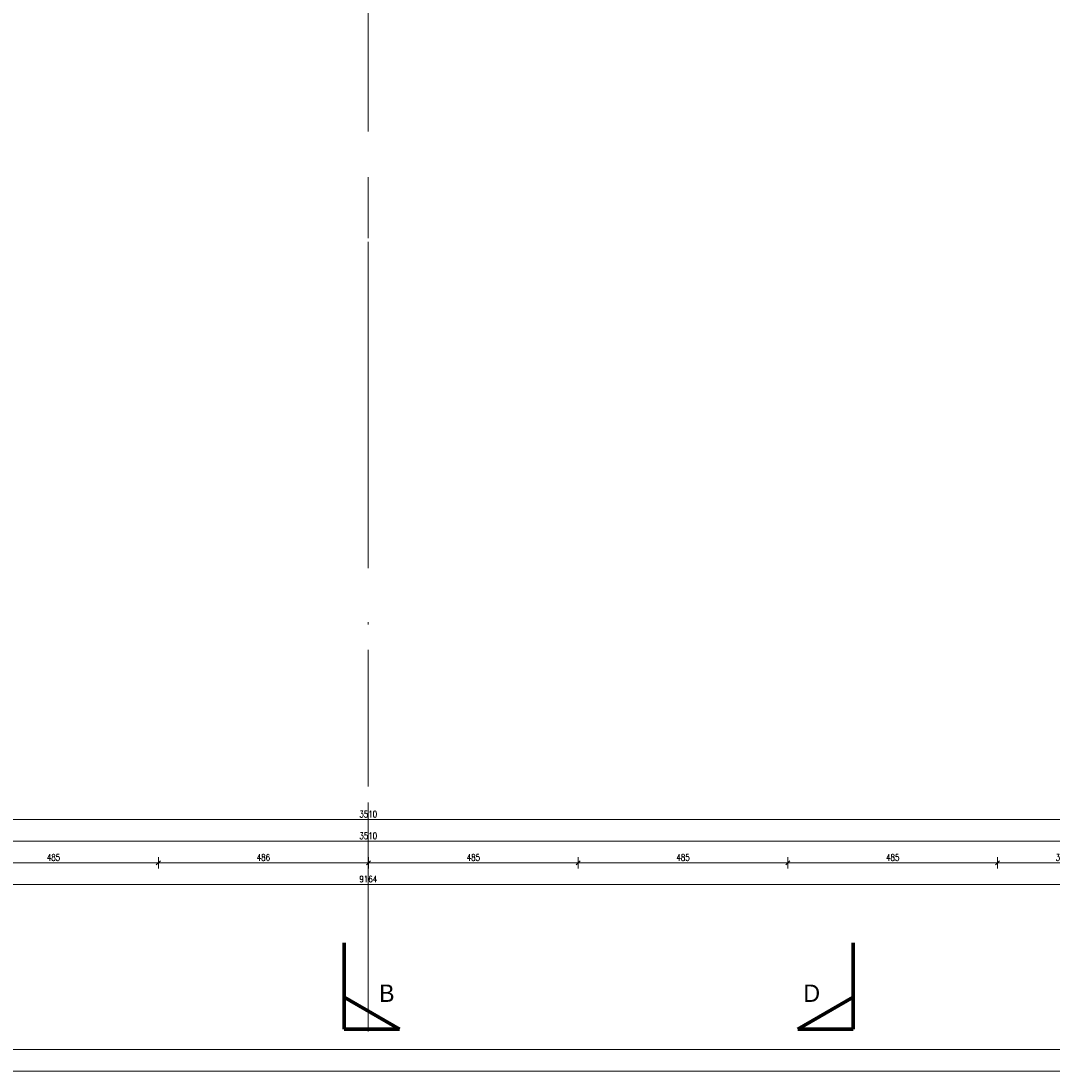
# Model space of a CAD drawing. Header units: millimetres. Extents: x 56977 to 67992, y 30187 to 42235.
# Tile 24 of 130: x 61655 to 64040, y 30187 to 32615. Entities that reach past the tile are written whole.
import ezdxf

# ---------------------------------------------------------------- set-up
doc = ezdxf.new("R2010")
doc.units = ezdxf.units.MM
doc.header["$MEASUREMENT"] = 0
for name, pattern in [('DASHDOT', [1.01, 0.5, -0.25, 0.01, -0.25]), ('Dashed', [400, 200, -200]), ('Double Dashed', [1093.611073, 529.166651, -211.666656, 141.111112, -211.666656])]:
    doc.linetypes.add(name, pattern=pattern)
doc.layers.get('0').update_dxf_attribs({"lineweight": 13})
doc.layers.get('DEFPOINTS').update_dxf_attribs({"lineweight": 13})
for name, color, linetype, lineweight in [('AI_WIDOK', 8, 'Continuous', 13), ('DREWNO', 7, 'Continuous', 13), ('RAMKA', 1, 'Continuous', 13), ('wymiary', 8, 'Continuous', 13)]:
    doc.layers.add(name, color=color, linetype=linetype, lineweight=lineweight)
doc.styles.add('GENERATED_STYLE_15', font='txt')
doc.styles.add('Style-ROMANS', font='ROMANS.shx')
doc.styles.add('WYMIAROWY-08', font='ROMANS.shx', dxfattribs={"width": 0.8})
doc.dimstyles.new('DYBY', dxfattribs={"dimscale": 100, "dimtxt": 0.15, "dimasz": 0.05, "dimexe": 0.05, "dimexo": 0.1, "dimgap": 0.05, "dimtad": 1, "dimdec": 0, "dimdsep": 46, "dimlunit": 5, "dimtxsty": 'WYMIAROWY-08', "dimblk": 'M_STRZ', "dimcen": 0.1, "dimse1": 1, "dimse2": 1, "dimclrd": 7, "dimclre": 7, "dimclrt": 1, "dimadec": 0, "dimazin": 0, "dimtfac": 1, "dimtdec": 0, "dimtmove": 2, "dimatfit": 3, "dimldrblk": 'M_STRZ', "dimfxl": 0, "dimtolj": 1, "dimarcsym": 0})

# ---------------------------------------------------------------- blocks, each defined once
blk = doc.blocks.new('M_STRZ')
for p, q in [((-1.33, 0), (1.33, 0)), ((-0.94, -0.94), (0.94, 0.94)), ((0, 2.66), (0, 0)), ((0, 0), (0, -2.66))]:
    blk.add_line(p, q)
blk = doc.blocks.new('*U1511')
at = {"layer": 'DEFPOINTS', "color": 0}
for p in [(60703.5, 30768.2), (64213.5, 30768.2), (64213.5, 30768.2)]:
    blk.add_point(p, dxfattribs=at)
at = {"layer": 'wymiary', "color": 7, "lineweight": -2}
blk.add_line((60708.5, 30768.2), (64208.5, 30768.2), dxfattribs=at)
at = {"layer": 'wymiary', "color": 7, "lineweight": -2, "xscale": 5, "yscale": 5, "zscale": 5, "rotation": 180}
blk.add_blockref('M_STRZ', (60703.5, 30768.2), dxfattribs=at)
at = {"layer": 'wymiary', "color": 7, "lineweight": -2, "xscale": 5, "yscale": 5, "zscale": 5}
blk.add_blockref('M_STRZ', (64213.5, 30768.2), dxfattribs=at)
at = {"layer": 'wymiary', "color": 1, "insert": (62458.5, 30780.7), "char_height": 15, "attachment_point": 5, "style": 'WYMIAROWY-08'}
blk.add_mtext('3510', dxfattribs=at)
blk = doc.blocks.new('*D3042')
at = {"layer": 'DEFPOINTS'}
for p in [(60703.5, 30768.2), (62436.5, 30780.7), (64213.5, 30768.2), (64213.5, 30768.2)]:
    blk.add_point(p, dxfattribs=at)
at = {"layer": 'wymiary', "color": 7}
blk.add_blockref('*U1511', (0, 0), dxfattribs=at)
blk = doc.blocks.new('*U1520')
at = {"layer": 'DEFPOINTS', "color": 0}
for p in [(60703.5, 30718.2), (64213.5, 30718.2), (64213.5, 30718.2)]:
    blk.add_point(p, dxfattribs=at)
at = {"layer": 'wymiary', "color": 7, "lineweight": -2}
blk.add_line((60708.5, 30718.2), (64208.5, 30718.2), dxfattribs=at)
at = {"layer": 'wymiary', "color": 7, "lineweight": -2, "xscale": 5, "yscale": 5, "zscale": 5, "rotation": 180}
blk.add_blockref('M_STRZ', (60703.5, 30718.2), dxfattribs=at)
at = {"layer": 'wymiary', "color": 7, "lineweight": -2, "xscale": 5, "yscale": 5, "zscale": 5}
blk.add_blockref('M_STRZ', (64213.5, 30718.2), dxfattribs=at)
at = {"layer": 'wymiary', "color": 1, "insert": (62458.5, 30730.7), "char_height": 15, "attachment_point": 5, "style": 'WYMIAROWY-08'}
blk.add_mtext('3510', dxfattribs=at)
blk = doc.blocks.new('*D3051')
at = {"layer": 'DEFPOINTS'}
for p in [(60703.5, 30718.2), (62436.5, 30730.7), (64213.5, 30718.2), (64213.5, 30718.2)]:
    blk.add_point(p, dxfattribs=at)
at = {"layer": 'wymiary', "color": 7}
blk.add_blockref('*U1520', (0, 0), dxfattribs=at)
blk = doc.blocks.new('*U1530')
at = {"layer": 'DEFPOINTS', "color": 0}
for p in [(61488, 30668.2), (61973, 30668.2), (61973, 30668.2)]:
    blk.add_point(p, dxfattribs=at)
at = {"layer": 'wymiary', "color": 7, "lineweight": -2}
blk.add_line((61493, 30668.2), (61968, 30668.2), dxfattribs=at)
at = {"layer": 'wymiary', "color": 7, "lineweight": -2, "xscale": 5, "yscale": 5, "zscale": 5, "rotation": 180}
blk.add_blockref('M_STRZ', (61488, 30668.2), dxfattribs=at)
at = {"layer": 'wymiary', "color": 7, "lineweight": -2, "xscale": 5, "yscale": 5, "zscale": 5}
blk.add_blockref('M_STRZ', (61973, 30668.2), dxfattribs=at)
at = {"layer": 'wymiary', "color": 1, "insert": (61730.5, 30680.7), "char_height": 15, "attachment_point": 5, "style": 'WYMIAROWY-08'}
blk.add_mtext('485', dxfattribs=at)
blk = doc.blocks.new('*D3061')
at = {"layer": 'DEFPOINTS'}
for p in [(61488, 30668.2), (61714.2, 30680.7), (61973, 30668.2), (61973, 30668.2)]:
    blk.add_point(p, dxfattribs=at)
at = {"layer": 'wymiary', "color": 7}
blk.add_blockref('*U1530', (0, 0), dxfattribs=at)
blk = doc.blocks.new('*U1531')
at = {"layer": 'DEFPOINTS', "color": 0}
for p in [(61973, 30668.2), (62459, 30668.2), (62459, 30668.2)]:
    blk.add_point(p, dxfattribs=at)
at = {"layer": 'wymiary', "color": 7, "lineweight": -2}
blk.add_line((61978, 30668.2), (62454, 30668.2), dxfattribs=at)
at = {"layer": 'wymiary', "color": 7, "lineweight": -2, "xscale": 5, "yscale": 5, "zscale": 5, "rotation": 180}
blk.add_blockref('M_STRZ', (61973, 30668.2), dxfattribs=at)
at = {"layer": 'wymiary', "color": 7, "lineweight": -2, "xscale": 5, "yscale": 5, "zscale": 5}
blk.add_blockref('M_STRZ', (62459, 30668.2), dxfattribs=at)
at = {"layer": 'wymiary', "color": 1, "insert": (62216, 30680.7), "char_height": 15, "attachment_point": 5, "style": 'WYMIAROWY-08'}
blk.add_mtext('486', dxfattribs=at)
blk = doc.blocks.new('*D3062')
at = {"layer": 'DEFPOINTS'}
for p in [(61973, 30668.2), (62199.7, 30680.7), (62459, 30668.2), (62459, 30668.2)]:
    blk.add_point(p, dxfattribs=at)
at = {"layer": 'wymiary', "color": 7}
blk.add_blockref('*U1531', (0, 0), dxfattribs=at)
blk = doc.blocks.new('*U1532')
at = {"layer": 'DEFPOINTS', "color": 0}
for p in [(62459, 30668.2), (62944, 30668.2), (62944, 30668.2)]:
    blk.add_point(p, dxfattribs=at)
at = {"layer": 'wymiary', "color": 7, "lineweight": -2}
blk.add_line((62464, 30668.2), (62939, 30668.2), dxfattribs=at)
at = {"layer": 'wymiary', "color": 7, "lineweight": -2, "xscale": 5, "yscale": 5, "zscale": 5, "rotation": 180}
blk.add_blockref('M_STRZ', (62459, 30668.2), dxfattribs=at)
at = {"layer": 'wymiary', "color": 7, "lineweight": -2, "xscale": 5, "yscale": 5, "zscale": 5}
blk.add_blockref('M_STRZ', (62944, 30668.2), dxfattribs=at)
at = {"layer": 'wymiary', "color": 1, "insert": (62701.5, 30680.7), "char_height": 15, "attachment_point": 5, "style": 'WYMIAROWY-08'}
blk.add_mtext('485', dxfattribs=at)
blk = doc.blocks.new('*D3063')
at = {"layer": 'DEFPOINTS'}
for p in [(62459, 30668.2), (62685.2, 30680.7), (62944, 30668.2), (62944, 30668.2)]:
    blk.add_point(p, dxfattribs=at)
at = {"layer": 'wymiary', "color": 7}
blk.add_blockref('*U1532', (0, 0), dxfattribs=at)
blk = doc.blocks.new('*U1533')
at = {"layer": 'DEFPOINTS', "color": 0}
for p in [(62944, 30668.2), (63429, 30668.2), (63429, 30668.2)]:
    blk.add_point(p, dxfattribs=at)
at = {"layer": 'wymiary', "color": 7, "lineweight": -2}
blk.add_line((62949, 30668.2), (63424, 30668.2), dxfattribs=at)
at = {"layer": 'wymiary', "color": 7, "lineweight": -2, "xscale": 5, "yscale": 5, "zscale": 5, "rotation": 180}
blk.add_blockref('M_STRZ', (62944, 30668.2), dxfattribs=at)
at = {"layer": 'wymiary', "color": 7, "lineweight": -2, "xscale": 5, "yscale": 5, "zscale": 5}
blk.add_blockref('M_STRZ', (63429, 30668.2), dxfattribs=at)
at = {"layer": 'wymiary', "color": 1, "insert": (63186.5, 30680.7), "char_height": 15, "attachment_point": 5, "style": 'WYMIAROWY-08'}
blk.add_mtext('485', dxfattribs=at)
blk = doc.blocks.new('*D3064')
at = {"layer": 'DEFPOINTS'}
for p in [(62944, 30668.2), (63170.2, 30680.7), (63429, 30668.2), (63429, 30668.2)]:
    blk.add_point(p, dxfattribs=at)
at = {"layer": 'wymiary', "color": 7}
blk.add_blockref('*U1533', (0, 0), dxfattribs=at)
blk = doc.blocks.new('*U1534')
at = {"layer": 'DEFPOINTS', "color": 0}
for p in [(63429, 30668.2), (63914, 30668.2), (63914, 30668.2)]:
    blk.add_point(p, dxfattribs=at)
at = {"layer": 'wymiary', "color": 7, "lineweight": -2}
blk.add_line((63434, 30668.2), (63909, 30668.2), dxfattribs=at)
at = {"layer": 'wymiary', "color": 7, "lineweight": -2, "xscale": 5, "yscale": 5, "zscale": 5, "rotation": 180}
blk.add_blockref('M_STRZ', (63429, 30668.2), dxfattribs=at)
at = {"layer": 'wymiary', "color": 7, "lineweight": -2, "xscale": 5, "yscale": 5, "zscale": 5}
blk.add_blockref('M_STRZ', (63914, 30668.2), dxfattribs=at)
at = {"layer": 'wymiary', "color": 1, "insert": (63671.5, 30680.7), "char_height": 15, "attachment_point": 5, "style": 'WYMIAROWY-08'}
blk.add_mtext('485', dxfattribs=at)
blk = doc.blocks.new('*D3065')
at = {"layer": 'DEFPOINTS'}
for p in [(63429, 30668.2), (63655.2, 30680.7), (63914, 30668.2), (63914, 30668.2)]:
    blk.add_point(p, dxfattribs=at)
at = {"layer": 'wymiary', "color": 7}
blk.add_blockref('*U1534', (0, 0), dxfattribs=at)
blk = doc.blocks.new('*U1535')
at = {"layer": 'DEFPOINTS', "color": 0}
for p in [(63914, 30668.2), (64213.5, 30668.2), (64213.5, 30668.2)]:
    blk.add_point(p, dxfattribs=at)
at = {"layer": 'wymiary', "color": 7, "lineweight": -2}
blk.add_line((63919, 30668.2), (64208.5, 30668.2), dxfattribs=at)
at = {"layer": 'wymiary', "color": 7, "lineweight": -2, "xscale": 5, "yscale": 5, "zscale": 5, "rotation": 180}
blk.add_blockref('M_STRZ', (63914, 30668.2), dxfattribs=at)
at = {"layer": 'wymiary', "color": 7, "lineweight": -2, "xscale": 5, "yscale": 5, "zscale": 5}
blk.add_blockref('M_STRZ', (64213.5, 30668.2), dxfattribs=at)
at = {"layer": 'wymiary', "color": 1, "insert": (64063.8, 30680.7), "char_height": 15, "attachment_point": 5, "style": 'WYMIAROWY-08'}
blk.add_mtext('300', dxfattribs=at)
blk = doc.blocks.new('*D3066')
at = {"layer": 'DEFPOINTS'}
for p in [(63914, 30668.2), (64047.4, 30680.7), (64213.5, 30668.2), (64213.5, 30668.2)]:
    blk.add_point(p, dxfattribs=at)
at = {"layer": 'wymiary', "color": 7}
blk.add_blockref('*U1535', (0, 0), dxfattribs=at)
blk = doc.blocks.new('*U1543')
at = {"layer": 'DEFPOINTS', "color": 0}
for p in [(57876.5, 30618.2), (67040.5, 30618.2), (67040.5, 30618.2)]:
    blk.add_point(p, dxfattribs=at)
at = {"layer": 'wymiary', "color": 7, "lineweight": -2}
blk.add_line((57881.5, 30618.2), (67035.5, 30618.2), dxfattribs=at)
at = {"layer": 'wymiary', "color": 7, "lineweight": -2, "xscale": 5, "yscale": 5, "zscale": 5, "rotation": 180}
blk.add_blockref('M_STRZ', (57876.5, 30618.2), dxfattribs=at)
at = {"layer": 'wymiary', "color": 7, "lineweight": -2, "xscale": 5, "yscale": 5, "zscale": 5}
blk.add_blockref('M_STRZ', (67040.5, 30618.2), dxfattribs=at)
at = {"layer": 'wymiary', "color": 1, "insert": (62458.5, 30630.7), "char_height": 15, "attachment_point": 5, "style": 'WYMIAROWY-08'}
blk.add_mtext('9164', dxfattribs=at)
blk = doc.blocks.new('*D3074')
at = {"layer": 'DEFPOINTS'}
for p in [(62436.5, 30630.7), (57876.5, 30618.2), (67040.5, 30618.2), (67040.5, 30618.2)]:
    blk.add_point(p, dxfattribs=at)
at = {"layer": 'wymiary', "color": 7}
blk.add_blockref('*U1543', (0, 0), dxfattribs=at)

msp = doc.modelspace()

# ---------------------------------------------------------------- linework, layer by layer
at = {"layer": 'AI_WIDOK', "color": 251, "linetype": 'DASHDOT', "ltscale": 500}
msp.add_line((62458.5, 30844.6), (62458.5, 41807.6), dxfattribs=at)
at = {"layer": 'AI_WIDOK', "color": 12, "linetype": 'Dashed', "lineweight": 70}
for p, q in [((62402.7, 30283.5), (62402.7, 30528.3)), ((63580.2, 30283.5), (63580.2, 30528.3))]:
    msp.add_line(p, q, dxfattribs=at)
at = {"layer": 'AI_WIDOK', "color": 12, "linetype": 'Continuous', "lineweight": 70}
for p, q in [((62402.7, 30357.6), (62530.9, 30283.5)), ((63580.2, 30357.6), (63452, 30283.5)), ((62402.7, 30283.5), (62530.9, 30283.5)), ((63580.2, 30283.5), (63452, 30283.5))]:
    msp.add_line(p, q, dxfattribs=at)
at = {"layer": 'DREWNO', "color": 7, "linetype": 'Double Dashed'}
msp.add_line((62458.5, 30278.5), (62458.5, 42046.9), dxfattribs=at)
at = {"layer": 'RAMKA', "color": 1, "linetype": 'Continuous'}
for p, q in [((57625.4, 30236.8), (67942, 30236.8)), ((57375.4, 30186.8), (67992, 30186.8))]:
    msp.add_line(p, q, dxfattribs=at)

# ---------------------------------------------------------------- texts
at = {"layer": 'AI_WIDOK', "color": 7, "char_height": 40, "width": 137.785, "attachment_point": 1, "style": 'GENERATED_STYLE_15'}
for s, insert in [('B', (62483.6, 30386.7)), ('D', (63464.8, 30386.7))]:
    msp.add_mtext(s, dxfattribs=dict(at, insert=insert))

# ---------------------------------------------------------------- dimensions: what is measured, and where the dimension line sits
at = {"layer": 'wymiary', "color": 7}
for base, p1, p2, picture, middle in [((64213.5, 30768.2), (60703.5, 30768.2), (64213.5, 30768.2), '*D3042', (62436.5, 30780.7)), ((64213.5, 30718.2), (60703.5, 30718.2), (64213.5, 30718.2), '*D3051', (62436.5, 30730.7)), ((61973, 30668.2), (61488, 30668.2), (61973, 30668.2), '*D3061', (61714.2, 30680.7)), ((62459, 30668.2), (61973, 30668.2), (62459, 30668.2), '*D3062', (62199.7, 30680.7)), ((62944, 30668.2), (62459, 30668.2), (62944, 30668.2), '*D3063', (62685.2, 30680.7)), ((63429, 30668.2), (62944, 30668.2), (63429, 30668.2), '*D3064', (63170.2, 30680.7)), ((63914, 30668.2), (63429, 30668.2), (63914, 30668.2), '*D3065', (63655.2, 30680.7)), ((64213.5352819, 30668.2220964), (63914.0352819, 30668.2220964), (64213.5352819, 30668.2220964), '*D3066', (64047.4495676, 30680.7220964)), ((67040.5, 30618.2), (57876.5, 30618.2), (67040.5, 30618.2), '*D3074', (62436.5, 30630.7))]:
    dim = msp.add_linear_dim(base=base, p1=p1, p2=p2, dimstyle='DYBY', override={"dimtad": 0, "dimtxsty": 'Style-ROMANS', "dimcen": 0.001, "dimclrd": 0, "dimclre": 0}, dxfattribs=at)
    dim.commit()
    dim.dimension.update_dxf_attribs({"geometry": picture, "text_midpoint": middle, "dimtype": 128})

doc.saveas('drawing.dxf')
